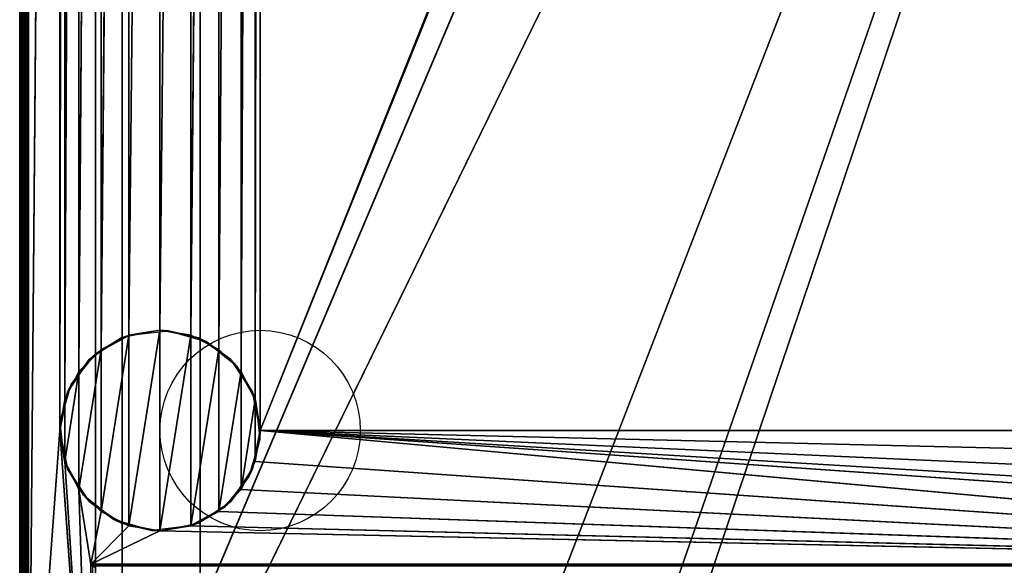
# Model space of a CAD drawing. Header units: millimetres. Extents: x -10 to 414, y -927 to 10.
# Tile 15 of 32: x 1 to 222, y -815 to -693. Entities that reach past the tile are written whole.
import ezdxf

# ---------------------------------------------------------------- set-up
doc = ezdxf.new("R2010")
doc.units = ezdxf.units.MM
doc.header["$MEASUREMENT"] = 0
for name, color, linetype, lineweight in [('0 Misc', 7, 'Continuous', 35), ('10 Raster Images', 7, 'Continuous', 35), ('5 Hatches', 7, 'Continuous', 35)]:
    doc.layers.add(name, color=color, linetype=linetype, lineweight=lineweight)

msp = doc.modelspace()

# ---------------------------------------------------------------- linework, layer by layer
at = {"layer": '0 Misc', "color": 160, "linetype": 'Continuous', "lineweight": 25}
for p, q in [((0.88, -1, 1194.48), (0.88, -899, 1194.48)), ((0.88, -899, 1174.48), (0.88, -1, 1174.48)), ((1.88, -899, 1195.48), (1.88, -1, 1195.48)), ((1.88, -881, 13.48), (1.88, -2, 13.48)), ((1.88, -2, 1173.48), (1.88, -881, 1173.48)), ((2.88, -2, 12.48), (2.88, -881, 12.48)), ((17.88, -815, 34.98), (17.88, -17, 34.98)), ((17.88, -881, 1173.48), (17.88, -17, 1173.48)), ((17.88, -17, 1173.48), (17.88, -815.89, 34.44)), ((17.88, -17, 1173.48), (17.88, -815.71, 34.69)), ((17.88, -17, 1173.48), (17.88, -815.45, 34.87)), ((17.88, -17, 1173.48), (17.88, -815.16, 34.97)), ((17.88, -17, 1173.48), (17.88, -815, 34.98)), ((17.88, -881, 1173.48), (383.88, -17, 1173.48)), ((54.88, -785, 12.48), (347.98, -52.05, 12.48)), ((2.88, -881, 12.48), (9.88, -59, 12.48)), ((9.88, -59, 12.48), (9.88, -785, 12.48)), ((53.77, -778.05, 12.48), (54.88, -59, 12.48)), ((54.88, -59, 12.48), (54.88, -785, 12.48)), ((54.88, -785, 12.48), (346.88, -59, 12.48)), ((9.88, -785, 12.48), (10.98, -65.95, 12.48)), ((10.98, -778.05, 12.48), (10.98, -65.95, 12.48)), ((50.58, -771.77, 12.48), (53.77, -65.95, 12.48)), ((53.77, -778.05, 12.48), (53.77, -65.95, 12.48)), ((10.98, -778.05, 12.48), (14.17, -72.23, 12.48)), ((14.17, -771.77, 12.48), (14.17, -72.23, 12.48)), ((45.6, -766.8, 12.48), (50.58, -72.23, 12.48)), ((50.58, -771.77, 12.48), (50.58, -72.23, 12.48)), ((14.17, -771.77, 12.48), (19.15, -77.2, 12.48)), ((19.15, -766.8, 12.48), (19.15, -77.2, 12.48)), ((39.33, -763.6, 12.48), (45.6, -77.2, 12.48)), ((45.6, -766.8, 12.48), (45.6, -77.2, 12.48)), ((19.15, -766.8, 12.48), (25.42, -80.4, 12.48)), ((25.42, -763.6, 12.48), (25.42, -80.4, 12.48)), ((25.42, -763.6, 12.48), (32.38, -81.5, 12.48)), ((32.38, -762.5, 12.48), (39.33, -80.4, 12.48)), ((32.38, -762.5, 12.48), (32.38, -81.5, 12.48)), ((39.33, -763.6, 12.48), (39.33, -80.4, 12.48)), ((23.88, -883, 93.48), (23.88, -159, 93.48)), ((23.88, -883, 70.48), (23.88, -159, 70.48)), ((23.88, -883, 70.48), (377.88, -159, 70.48)), ((41.38, -883, 809.48), (41.38, -159, 809.48)), ((41.38, -883, 786.48), (41.38, -159, 786.48)), ((41.38, -883, 451.48), (41.38, -159, 451.48)), ((41.38, -883, 428.48), (41.38, -159, 428.48)), ((113.38, -842, 70.48), (377.88, -159, 70.48)), ((140.38, -842, 70.48), (377.88, -159, 70.48)), ((140.38, -864, 70.48), (377.88, -159, 70.48)), ((25.42, -806.4, 0.48), (32.38, -762.5, 0.48)), ((32.38, -807.5, 0.48), (32.38, -762.5, 0.48)), ((19.15, -803.2, 0.48), (25.42, -763.6, 0.48)), ((25.42, -806.4, 0.48), (25.42, -763.6, 0.48)), ((32.38, -807.5, 0.48), (39.33, -763.6, 0.48)), ((39.33, -806.4, 0.48), (39.33, -763.6, 0.48)), ((14.17, -798.23, 0.48), (19.15, -766.8, 0.48)), ((19.15, -803.2, 0.48), (19.15, -766.8, 0.48)), ((39.33, -806.4, 0.48), (45.6, -766.8, 0.48)), ((45.6, -803.2, 0.48), (45.6, -766.8, 0.48)), ((10.98, -791.95, 0.48), (14.17, -771.77, 0.48)), ((14.17, -798.23, 0.48), (14.17, -771.77, 0.48)), ((45.6, -803.2, 0.48), (50.58, -771.77, 0.48)), ((50.58, -798.23, 0.48), (50.58, -771.77, 0.48)), ((10.98, -791.95, 0.48), (10.98, -778.05, 0.48)), ((50.58, -798.23, 0.48), (53.77, -778.05, 0.48)), ((53.77, -791.95, 0.48), (53.77, -778.05, 0.48)), ((9.88, -785, 12.48), (2.88, -881, 12.48)), ((16.88, -881, 12.48), (9.88, -785, 12.48)), ((384.88, -815, 12.48), (54.88, -785, 12.48)), ((362.42, -806.4, 12.48), (54.88, -785, 12.48)), ((356.15, -803.2, 12.48), (54.88, -785, 12.48)), ((351.17, -798.23, 12.48), (54.88, -785, 12.48)), ((347.98, -791.95, 12.48), (54.88, -785, 12.48)), ((346.88, -785, 12.48), (54.88, -785, 12.48)), ((16.88, -881, 12.48), (10.98, -791.95, 12.48)), ((384.88, -815, 12.48), (53.77, -791.95, 12.48)), ((14.17, -798.23, 12.48), (16.88, -815, 12.48)), ((16.88, -881, 12.48), (14.17, -798.23, 12.48)), ((384.88, -815, 12.48), (50.58, -798.23, 12.48)), ((16.88, -815, 12.48), (19.15, -803.2, 12.48)), ((384.88, -815, 12.48), (45.6, -803.2, 12.48)), ((16.88, -815, 12.48), (25.42, -806.4, 12.48)), ((384.88, -815, 12.48), (39.33, -806.4, 12.48)), ((16.88, -815, 12.48), (32.38, -807.5, 12.48)), ((384.88, -815, 12.48), (32.38, -807.5, 12.48)), ((16.88, -815, 12.48), (384.88, -815, 12.48)), ((16.88, -881, 12.48), (16.88, -815, 12.48)), ((383.88, -815, 34.98), (17.88, -815, 34.98))]:
    msp.add_line(p, q, dxfattribs=at).dxf.unprotected_set("ltscale", 0)
for centre in [(54.88, -785, 0.48), (54.88, -785, 12.48)]:
    msp.add_circle(centre, 22.5, dxfattribs=at).dxf.unprotected_set("ltscale", 0)
at = {"layer": '0 Misc', "color": 160, "linetype": 'Continuous', "lineweight": 25, "extrusion": (-0.654654, -0.755929, 0)}
msp.add_arc((546.3, 13.48, 605.03), 1.41, 270, 0, dxfattribs=at).dxf.unprotected_set("ltscale", 0)
at = {"layer": '0 Misc', "color": 160, "linetype": 'Continuous', "lineweight": 25, "extrusion": (1, 0, 0)}
msp.add_arc((-815, 33.98, 17.88), 1, 90, 180, dxfattribs=at).dxf.unprotected_set("ltscale", 0)
at = {"layer": '0 Misc', "color": 7, "lineweight": 25}
for points, invisible_edges in [([(0.88, -1, 1194.48), (0.88, -899, 1174.48), (0.88, -899, 1194.48)], 1), ([(0.88, -1, 1194.48), (0.88, -1, 1174.48), (0.88, -899, 1174.48)], 12), ([(0.95, -899, 1174.1), (0.88, -1, 1174.48), (0.95, -1, 1174.1)], 1), ([(0.95, -899, 1174.1), (0.88, -899, 1174.48), (0.88, -1, 1174.48)], 12), ([(0.88, -1, 1194.48), (0.95, -899, 1194.87), (0.95, -1, 1194.87)], 1), ([(0.88, -1, 1194.48), (0.88, -899, 1194.48), (0.95, -899, 1194.87)], 12), ([(1.17, -899, 1173.78), (0.95, -1, 1174.1), (1.17, -1, 1173.78)], 1), ([(1.17, -899, 1173.78), (0.95, -899, 1174.1), (0.95, -1, 1174.1)], 12), ([(1.17, -899, 1195.19), (0.95, -1, 1194.87), (0.95, -899, 1194.87)], 1), ([(1.17, -899, 1195.19), (1.17, -1, 1195.19), (0.95, -1, 1194.87)], 12), ([(1.49, -899, 1173.56), (1.17, -1, 1173.78), (1.49, -1, 1173.56)], 1), ([(1.49, -899, 1173.56), (1.17, -899, 1173.78), (1.17, -1, 1173.78)], 12), ([(1.49, -899, 1195.41), (1.17, -1, 1195.19), (1.17, -899, 1195.19)], 1), ([(1.49, -899, 1195.41), (1.49, -1, 1195.41), (1.17, -1, 1195.19)], 12), ([(1.88, -899, 1173.48), (1.49, -1, 1173.56), (1.88, -881, 1173.48)], 1), ([(1.88, -899, 1173.48), (1.49, -899, 1173.56), (1.49, -1, 1173.56)], 12), ([(1.49, -1, 1173.56), (1.88, -2, 1173.48), (1.88, -881, 1173.48)], 12), ([(1.88, -899, 1195.48), (1.49, -1, 1195.41), (1.49, -899, 1195.41)], 1), ([(1.88, -899, 1195.48), (1.88, -1, 1195.48), (1.49, -1, 1195.41)], 12), ([(1.88, -881, 13.48), (1.95, -2, 13.1), (1.95, -881, 13.1)], 1), ([(1.88, -881, 13.48), (1.88, -2, 13.48), (1.95, -2, 13.1)], 12), ([(2.17, -2, 12.78), (1.95, -881, 13.1), (1.95, -2, 13.1)], 1), ([(2.17, -2, 12.78), (2.17, -881, 12.78), (1.95, -881, 13.1)], 12), ([(2.49, -2, 12.56), (2.17, -881, 12.78), (2.17, -2, 12.78)], 1), ([(2.49, -2, 12.56), (2.49, -881, 12.56), (2.17, -881, 12.78)], 12), ([(2.88, -2, 12.48), (2.49, -881, 12.56), (2.49, -2, 12.56)], 1), ([(2.88, -2, 12.48), (2.88, -881, 12.48), (2.49, -881, 12.56)], 12), ([(383.88, -815, 34.98), (17.88, -17, 34.98), (17.88, -815, 34.98)], 1), ([(383.88, -815, 34.98), (383.88, -17, 34.98), (17.88, -17, 34.98)], 12), ([(23.88, -883, 93.48), (23.88, -159, 70.48), (23.88, -883, 70.48)], 1), ([(23.88, -883, 93.48), (23.88, -159, 93.48), (23.88, -159, 70.48)], 12), ([(360.38, -883, 809.48), (41.38, -159, 809.48), (41.38, -883, 809.48)], 1), ([(360.38, -883, 809.48), (360.38, -159, 809.48), (41.38, -159, 809.48)], 12), ([(41.38, -883, 786.48), (360.38, -159, 786.48), (360.38, -883, 786.48)], 1), ([(41.38, -883, 786.48), (41.38, -159, 786.48), (360.38, -159, 786.48)], 12), ([(41.38, -883, 809.48), (41.38, -159, 786.48), (41.38, -883, 786.48)], 1), ([(41.38, -883, 809.48), (41.38, -159, 809.48), (41.38, -159, 786.48)], 12), ([(360.38, -883, 451.48), (41.38, -159, 451.48), (41.38, -883, 451.48)], 1), ([(360.38, -883, 451.48), (360.38, -159, 451.48), (41.38, -159, 451.48)], 12), ([(41.38, -883, 428.48), (360.38, -159, 428.48), (360.38, -883, 428.48)], 1), ([(41.38, -883, 428.48), (41.38, -159, 428.48), (360.38, -159, 428.48)], 12), ([(41.38, -883, 451.48), (41.38, -159, 428.48), (41.38, -883, 428.48)], 1), ([(41.38, -883, 451.48), (41.38, -159, 451.48), (41.38, -159, 428.48)], 12), ([(16.88, -815, 12.48), (384.49, -815.38, 12.56), (17.26, -815.38, 12.56)], 1), ([(16.88, -815, 12.48), (384.88, -815, 12.48), (384.49, -815.38, 12.56)], 1), ([(16.88, -881, 12.48), (16.88, -815, 12.48), (17.26, -815.38, 12.56)], 1), ([(383.88, -815, 34.98), (17.88, -815.38, 34.91), (383.88, -815.38, 34.91)], 1), ([(383.88, -815, 34.98), (17.88, -815, 34.98), (17.88, -815.38, 34.91)], 12)]:
    msp.add_3dface(points, dxfattribs=dict(at, invisible_edges=invisible_edges))
for points in [[(2.88, -2, 12.48), (9.88, -59, 12.48), (2.88, -881, 12.48)], [(17.88, -881, 1173.48), (17.88, -815.89, 34.44), (17.88, -17, 1173.48)], [(17.88, -17, 1173.48), (17.88, -815.89, 34.44), (17.88, -815.71, 34.69)], [(17.88, -17, 1173.48), (17.88, -815.71, 34.69), (17.88, -815.45, 34.87)], [(17.88, -17, 1173.48), (17.88, -815.45, 34.87), (17.88, -815.16, 34.97)], [(17.88, -17, 1173.48), (17.88, -815.16, 34.97), (17.88, -815, 34.98)], [(17.88, -17, 1173.48), (17.88, -815, 34.98), (17.88, -17, 34.98)], [(383.88, -17, 1173.48), (17.88, -881, 1173.48), (17.88, -17, 1173.48)], [(383.88, -881, 1173.48), (17.88, -881, 1173.48), (383.88, -17, 1173.48)], [(54.88, -59, 12.48), (347.98, -52.05, 12.48), (54.88, -785, 12.48)], [(54.88, -785, 12.48), (347.98, -52.05, 12.48), (346.88, -59, 12.48)], [(9.88, -785, 12.48), (2.88, -881, 12.48), (9.88, -59, 12.48)], [(10.98, -65.95, 12.48), (9.88, -785, 12.48), (9.88, -59, 12.48)], [(53.77, -778.05, 12.48), (53.77, -65.95, 12.48), (54.88, -59, 12.48)], [(53.77, -778.05, 12.48), (54.88, -59, 12.48), (54.88, -785, 12.48)], [(346.88, -785, 12.48), (54.88, -785, 12.48), (346.88, -59, 12.48)], [(9.88, -785, 12.48), (10.98, -65.95, 12.48), (10.98, -778.05, 12.48)], [(10.98, -778.05, 12.48), (10.98, -65.95, 12.48), (14.17, -72.23, 12.48)], [(50.58, -771.77, 12.48), (50.58, -72.23, 12.48), (53.77, -65.95, 12.48)], [(50.58, -771.77, 12.48), (53.77, -65.95, 12.48), (53.77, -778.05, 12.48)], [(10.98, -778.05, 12.48), (14.17, -72.23, 12.48), (14.17, -771.77, 12.48)], [(14.17, -771.77, 12.48), (14.17, -72.23, 12.48), (19.15, -77.2, 12.48)], [(45.6, -766.8, 12.48), (45.6, -77.2, 12.48), (50.58, -72.23, 12.48)], [(45.6, -766.8, 12.48), (50.58, -72.23, 12.48), (50.58, -771.77, 12.48)], [(14.17, -771.77, 12.48), (19.15, -77.2, 12.48), (19.15, -766.8, 12.48)], [(19.15, -766.8, 12.48), (19.15, -77.2, 12.48), (25.42, -80.4, 12.48)], [(39.33, -763.6, 12.48), (39.33, -80.4, 12.48), (45.6, -77.2, 12.48)], [(39.33, -763.6, 12.48), (45.6, -77.2, 12.48), (45.6, -766.8, 12.48)], [(19.15, -766.8, 12.48), (25.42, -80.4, 12.48), (25.42, -763.6, 12.48)], [(25.42, -763.6, 12.48), (25.42, -80.4, 12.48), (32.38, -81.5, 12.48)], [(25.42, -763.6, 12.48), (32.38, -81.5, 12.48), (32.38, -762.5, 12.48)], [(32.38, -762.5, 12.48), (32.38, -81.5, 12.48), (39.33, -80.4, 12.48)], [(32.38, -762.5, 12.48), (39.33, -80.4, 12.48), (39.33, -763.6, 12.48)], [(23.88, -883, 93.48), (361.18, -882.9, 93.48), (23.88, -159, 93.48)], [(23.88, -159, 93.48), (361.18, -882.9, 93.48), (361.18, -159.1, 93.48)], [(377.88, -159, 70.48), (23.88, -883, 70.48), (23.88, -159, 70.48)], [(23.88, -883, 70.48), (377.88, -159, 70.48), (113.38, -842, 70.48)], [(113.38, -842, 70.48), (377.88, -159, 70.48), (140.38, -842, 70.48)], [(140.38, -842, 70.48), (377.88, -159, 70.48), (140.38, -864, 70.48)], [(140.38, -864, 70.48), (377.88, -159, 70.48), (261.38, -842, 70.48)], [(25.42, -806.4, 0.48), (25.42, -763.6, 0.48), (32.38, -762.5, 0.48)], [(25.42, -806.4, 0.48), (32.38, -762.5, 0.48), (32.38, -807.5, 0.48)], [(32.38, -807.5, 0.48), (32.38, -762.5, 0.48), (39.33, -763.6, 0.48)], [(19.15, -803.2, 0.48), (19.15, -766.8, 0.48), (25.42, -763.6, 0.48)], [(19.15, -803.2, 0.48), (25.42, -763.6, 0.48), (25.42, -806.4, 0.48)], [(32.38, -807.5, 0.48), (39.33, -763.6, 0.48), (39.33, -806.4, 0.48)], [(39.33, -806.4, 0.48), (39.33, -763.6, 0.48), (45.6, -766.8, 0.48)], [(14.17, -798.23, 0.48), (14.17, -771.77, 0.48), (19.15, -766.8, 0.48)], [(14.17, -798.23, 0.48), (19.15, -766.8, 0.48), (19.15, -803.2, 0.48)], [(39.33, -806.4, 0.48), (45.6, -766.8, 0.48), (45.6, -803.2, 0.48)], [(45.6, -803.2, 0.48), (45.6, -766.8, 0.48), (50.58, -771.77, 0.48)], [(10.98, -791.95, 0.48), (10.98, -778.05, 0.48), (14.17, -771.77, 0.48)], [(10.98, -791.95, 0.48), (14.17, -771.77, 0.48), (14.17, -798.23, 0.48)], [(45.6, -803.2, 0.48), (50.58, -771.77, 0.48), (50.58, -798.23, 0.48)], [(50.58, -798.23, 0.48), (50.58, -771.77, 0.48), (53.77, -778.05, 0.48)], [(10.98, -778.05, 0.48), (10.98, -791.95, 0.48), (9.88, -785, 0.48)], [(50.58, -798.23, 0.48), (53.77, -778.05, 0.48), (53.77, -791.95, 0.48)], [(53.77, -791.95, 0.48), (53.77, -778.05, 0.48), (54.88, -785, 0.48)], [(2.88, -881, 12.48), (9.88, -785, 12.48), (16.88, -881, 12.48)], [(16.88, -881, 12.48), (9.88, -785, 12.48), (10.98, -791.95, 12.48)], [(384.88, -815, 12.48), (53.77, -791.95, 12.48), (54.88, -785, 12.48)], [(384.88, -815, 12.48), (54.88, -785, 12.48), (362.42, -806.4, 12.48)], [(362.42, -806.4, 12.48), (54.88, -785, 12.48), (356.15, -803.2, 12.48)], [(356.15, -803.2, 12.48), (54.88, -785, 12.48), (351.17, -798.23, 12.48)], [(351.17, -798.23, 12.48), (54.88, -785, 12.48), (347.98, -791.95, 12.48)], [(347.98, -791.95, 12.48), (54.88, -785, 12.48), (346.88, -785, 12.48)], [(16.88, -881, 12.48), (10.98, -791.95, 12.48), (14.17, -798.23, 12.48)], [(384.88, -815, 12.48), (50.58, -798.23, 12.48), (53.77, -791.95, 12.48)], [(19.15, -803.2, 12.48), (16.88, -815, 12.48), (14.17, -798.23, 12.48)], [(16.88, -881, 12.48), (14.17, -798.23, 12.48), (16.88, -815, 12.48)], [(384.88, -815, 12.48), (45.6, -803.2, 12.48), (50.58, -798.23, 12.48)], [(16.88, -815, 12.48), (19.15, -803.2, 12.48), (25.42, -806.4, 12.48)], [(384.88, -815, 12.48), (39.33, -806.4, 12.48), (45.6, -803.2, 12.48)], [(16.88, -815, 12.48), (25.42, -806.4, 12.48), (32.38, -807.5, 12.48)], [(384.88, -815, 12.48), (32.38, -807.5, 12.48), (39.33, -806.4, 12.48)], [(16.88, -815, 12.48), (32.38, -807.5, 12.48), (384.88, -815, 12.48)]]:
    msp.add_3dface(points, dxfattribs=at)
at = {"layer": '0 Misc', "color": 164, "lineweight": 25}
for points in [[(23.77, -764.21, 0.48), (25.56, -763.56, 12.48), (32.38, -762.5, 0.48)], [(32.38, -762.5, 0.48), (25.56, -763.56, 12.48), (34.29, -762.58, 12.48)], [(40.99, -764.21, 0.48), (32.38, -762.5, 0.48), (34.29, -762.58, 12.48)], [(42.72, -765.02, 12.48), (40.99, -764.21, 0.48), (34.29, -762.58, 12.48)], [(17.88, -767.8, 12.48), (23.77, -764.21, 0.48), (16.47, -769.09, 0.48)], [(17.88, -767.8, 12.48), (25.56, -763.56, 12.48), (23.77, -764.21, 0.48)], [(42.72, -765.02, 12.48), (48.29, -769.09, 0.48), (40.99, -764.21, 0.48)], [(49.58, -770.5, 12.48), (48.29, -769.09, 0.48), (42.72, -765.02, 12.48)], [(12.4, -774.65, 12.48), (16.47, -769.09, 0.48), (11.59, -776.39, 0.48)], [(17.88, -767.8, 12.48), (16.47, -769.09, 0.48), (12.4, -774.65, 12.48)], [(49.58, -770.5, 12.48), (53.16, -776.39, 0.48), (48.29, -769.09, 0.48)], [(53.82, -778.19, 12.48), (53.16, -776.39, 0.48), (49.58, -770.5, 12.48)], [(12.4, -774.65, 12.48), (11.59, -776.39, 0.48), (9.96, -783.09, 12.48)], [(9.96, -783.09, 12.48), (11.59, -776.39, 0.48), (9.88, -785, 0.48)], [(53.82, -778.19, 12.48), (54.88, -785, 0.48), (53.16, -776.39, 0.48)], [(54.79, -786.91, 12.48), (54.88, -785, 0.48), (53.82, -778.19, 12.48)], [(9.96, -783.09, 12.48), (9.88, -785, 0.48), (10.93, -791.81, 12.48)], [(10.93, -791.81, 12.48), (9.88, -785, 0.48), (11.59, -793.61, 0.48)], [(54.79, -786.91, 12.48), (53.16, -793.61, 0.48), (54.88, -785, 0.48)], [(52.36, -795.35, 12.48), (53.16, -793.61, 0.48), (54.79, -786.91, 12.48)], [(10.93, -791.81, 12.48), (11.59, -793.61, 0.48), (15.17, -799.5, 12.48)], [(15.17, -799.5, 12.48), (11.59, -793.61, 0.48), (16.47, -800.91, 0.48)], [(52.36, -795.35, 12.48), (48.29, -800.91, 0.48), (53.16, -793.61, 0.48)], [(46.88, -802.2, 12.48), (48.29, -800.91, 0.48), (52.36, -795.35, 12.48)], [(15.17, -799.5, 12.48), (16.47, -800.91, 0.48), (22.03, -804.98, 12.48)], [(22.03, -804.98, 12.48), (16.47, -800.91, 0.48), (23.77, -805.79, 0.48)], [(39.19, -806.44, 12.48), (40.99, -805.79, 0.48), (46.88, -802.2, 12.48)], [(46.88, -802.2, 12.48), (40.99, -805.79, 0.48), (48.29, -800.91, 0.48)], [(22.03, -804.98, 12.48), (23.77, -805.79, 0.48), (30.46, -807.42, 12.48)], [(30.46, -807.42, 12.48), (23.77, -805.79, 0.48), (32.38, -807.5, 0.48)], [(30.46, -807.42, 12.48), (32.38, -807.5, 0.48), (39.19, -806.44, 12.48)], [(39.19, -806.44, 12.48), (32.38, -807.5, 0.48), (40.99, -805.79, 0.48)]]:
    msp.add_3dface(points, dxfattribs=at)
at = {"layer": '10 Raster Images', "color": 160, "linetype": 'Continuous', "lineweight": 25}
for p, q in [((2.88, -2, 12.48), (2.88, -881, 12.48)), ((17.88, -881, 1173.48), (17.88, -17, 1173.48)), ((17.88, -17, 34.98), (17.88, -815, 34.98)), ((17.88, -17, 1173.48), (17.88, -881, 1173.48)), ((23.88, -883, 93.48), (23.88, -159, 93.48)), ((23.88, -159, 70.48), (23.88, -883, 70.48)), ((32.38, -762.5, 0.48), (25.42, -763.6, 0.48)), ((25.42, -763.6, 12.48), (32.38, -762.5, 12.48)), ((39.33, -763.6, 0.48), (32.38, -762.5, 0.48)), ((32.38, -762.5, 12.48), (39.33, -763.6, 12.48)), ((25.42, -763.6, 0.48), (19.15, -766.8, 0.48)), ((19.15, -766.8, 12.48), (25.42, -763.6, 12.48)), ((45.6, -766.8, 0.48), (39.33, -763.6, 0.48)), ((39.33, -763.6, 12.48), (45.6, -766.8, 12.48)), ((19.15, -766.8, 0.48), (14.17, -771.77, 0.48)), ((14.17, -771.77, 12.48), (19.15, -766.8, 12.48)), ((50.58, -771.77, 0.48), (45.6, -766.8, 0.48)), ((45.6, -766.8, 12.48), (50.58, -771.77, 12.48)), ((14.17, -771.77, 0.48), (10.98, -778.05, 0.48)), ((10.98, -778.05, 12.48), (14.17, -771.77, 12.48)), ((53.77, -778.05, 0.48), (50.58, -771.77, 0.48)), ((50.58, -771.77, 12.48), (53.77, -778.05, 12.48)), ((10.98, -778.05, 0.48), (9.88, -785, 0.48)), ((9.88, -785, 12.48), (10.98, -778.05, 12.48)), ((54.88, -785, 0.48), (53.77, -778.05, 0.48)), ((53.77, -778.05, 12.48), (54.88, -785, 12.48)), ((9.88, -785, 0.48), (10.98, -791.95, 0.48)), ((10.98, -791.95, 12.48), (9.88, -785, 12.48)), ((53.77, -791.95, 0.48), (54.88, -785, 0.48)), ((54.88, -785, 12.48), (53.77, -791.95, 12.48)), ((10.98, -791.95, 0.48), (14.17, -798.23, 0.48)), ((14.17, -798.23, 12.48), (10.98, -791.95, 12.48)), ((50.58, -798.23, 0.48), (53.77, -791.95, 0.48)), ((53.77, -791.95, 12.48), (50.58, -798.23, 12.48)), ((14.17, -798.23, 0.48), (19.15, -803.2, 0.48)), ((19.15, -803.2, 12.48), (14.17, -798.23, 12.48)), ((45.6, -803.2, 0.48), (50.58, -798.23, 0.48)), ((50.58, -798.23, 12.48), (45.6, -803.2, 12.48)), ((19.15, -803.2, 0.48), (25.42, -806.4, 0.48)), ((25.42, -806.4, 12.48), (19.15, -803.2, 12.48)), ((39.33, -806.4, 0.48), (45.6, -803.2, 0.48)), ((45.6, -803.2, 12.48), (39.33, -806.4, 12.48)), ((25.42, -806.4, 0.48), (32.38, -807.5, 0.48)), ((32.38, -807.5, 12.48), (25.42, -806.4, 12.48)), ((32.38, -807.5, 0.48), (39.33, -806.4, 0.48)), ((39.33, -806.4, 12.48), (32.38, -807.5, 12.48)), ((16.88, -815, 12.48), (384.88, -815, 12.48)), ((16.88, -881, 12.48), (16.88, -815, 12.48)), ((17.88, -815, 34.98), (17.88, -815.16, 34.97)), ((17.88, -815.16, 34.97), (17.88, -815.45, 34.87))]:
    msp.add_line(p, q, dxfattribs=at).dxf.unprotected_set("ltscale", 0)
at = {"layer": '5 Hatches', "color": 7, "lineweight": 25}
for points, invisible_edges in [([(399.88, -899, 1195.48), (1.88, -1, 1195.48), (1.88, -899, 1195.48)], 1), ([(399.88, -899, 1195.48), (399.88, -1, 1195.48), (1.88, -1, 1195.48)], 12), ([(1.88, -881, 1173.48), (1.88, -2, 13.48), (1.88, -881, 13.48)], 1), ([(1.88, -881, 1173.48), (1.88, -2, 1173.48), (1.88, -2, 13.48)], 12)]:
    msp.add_3dface(points, dxfattribs=dict(at, invisible_edges=invisible_edges))

doc.saveas('drawing.dxf')
